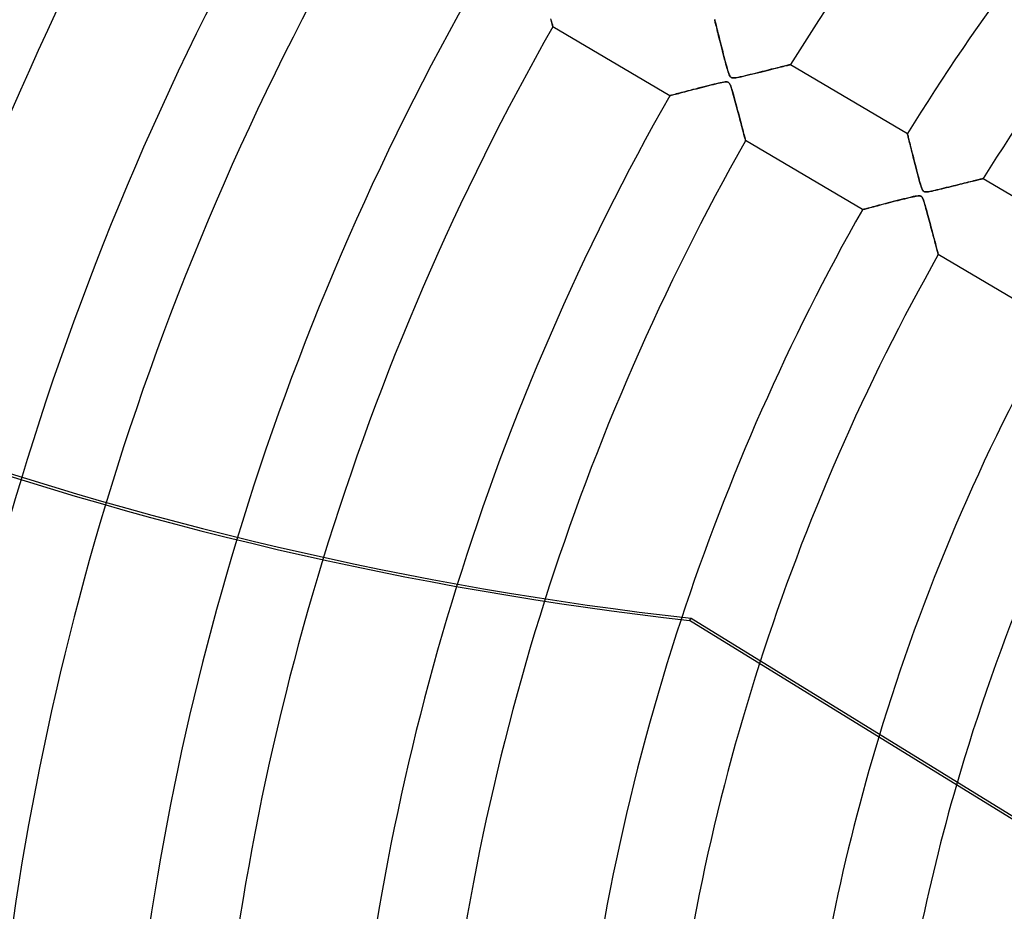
# Model space of a CAD drawing. Header units: millimetres. Extents: x -625 to 625, y -625 to 625.
# Tile 11 of 59: x -320 to -209, y 48 to 149. Entities that reach past the tile are written whole.
import ezdxf

# ---------------------------------------------------------------- set-up
doc = ezdxf.new("R2010")
doc.units = ezdxf.units.MM
doc.layers.add('HIDDEN', color=7, linetype='Continuous')
doc.layers.add('THICK', color=7, linetype='Continuous')

msp = doc.modelspace()

# ---------------------------------------------------------------- linework, layer by layer
at = {"layer": 'HIDDEN'}
for p, q in [((-259.99, 148.56), (-260.03, 148.71)), ((-260.01, 148.66), (-259.97, 148.51)), ((-259.95, 148.42), (-259.99, 148.56)), ((-259.97, 148.51), (-259.94, 148.38)), ((-259.91, 148.29), (-259.95, 148.42)), ((-259.94, 148.38), (-259.91, 148.25)), ((-259.88, 148.17), (-259.91, 148.29)), ((-259.91, 148.25), (-259.88, 148.15)), ((-259.86, 148.07), (-259.88, 148.17)), ((-259.88, 148.15), (-259.85, 148.05)), ((-241.49, 148.61), (-241.49, 148.63)), ((-241.49, 148.63), (-241.49, 148.61)), ((-241.48, 148.58), (-241.49, 148.61)), ((-241.49, 148.61), (-241.48, 148.57)), ((-241.46, 148.51), (-241.48, 148.58)), ((-241.48, 148.57), (-241.46, 148.5)), ((-241.44, 148.43), (-241.46, 148.51)), ((-241.46, 148.5), (-241.44, 148.4)), ((-241.42, 148.32), (-241.44, 148.43)), ((-241.44, 148.4), (-241.41, 148.28)), ((-241.38, 148.19), (-241.42, 148.32)), ((-241.41, 148.28), (-241.37, 148.14)), ((-241.35, 148.04), (-241.38, 148.19)), ((-241.37, 148.14), (-241.33, 147.97)), ((-259.83, 147.99), (-259.86, 148.07)), ((-259.85, 148.05), (-259.83, 147.97)), ((-259.82, 147.92), (-259.83, 147.99)), ((-259.83, 147.97), (-259.82, 147.91)), ((-259.8, 147.87), (-259.82, 147.92)), ((-259.82, 147.91), (-259.8, 147.87)), ((-259.8, 147.87), (-259.8, 147.84)), ((-259.8, 147.84), (-259.8, 147.87)), ((-259.8, 147.84), (-259.79, 147.83)), ((-259.79, 147.83), (-259.8, 147.84)), ((-246.58, 140.02), (-259.79, 147.83)), ((-241.3, 147.87), (-241.35, 148.04)), ((-241.33, 147.97), (-241.28, 147.79)), ((-241.26, 147.69), (-241.3, 147.87)), ((-241.28, 147.79), (-241.23, 147.59)), ((-241.21, 147.49), (-241.26, 147.69)), ((-241.23, 147.59), (-241.18, 147.38)), ((-241.16, 147.27), (-241.21, 147.49)), ((-241.18, 147.38), (-241.12, 147.15)), ((-241.1, 147.05), (-241.16, 147.27)), ((-241.12, 147.15), (-241.06, 146.91)), ((-241.04, 146.81), (-241.1, 147.05)), ((-241.06, 146.91), (-241, 146.65)), ((-240.97, 146.55), (-241.04, 146.81)), ((-241, 146.65), (-240.93, 146.39)), ((-240.91, 146.29), (-240.97, 146.55)), ((-240.93, 146.39), (-240.87, 146.12)), ((-240.83, 146), (-240.91, 146.29)), ((-240.87, 146.12), (-240.8, 145.85)), ((-240.76, 145.71), (-240.83, 146)), ((-240.8, 145.85), (-240.72, 145.57)), ((-240.68, 145.4), (-240.76, 145.71)), ((-240.72, 145.57), (-240.65, 145.29)), ((-240.6, 145.09), (-240.68, 145.4)), ((-240.65, 145.29), (-240.58, 145.01)), ((-240.52, 144.77), (-240.6, 145.09)), ((-240.58, 145.01), (-240.51, 144.73)), ((-240.44, 144.46), (-240.52, 144.77)), ((-240.51, 144.73), (-240.44, 144.45)), ((-240.36, 144.16), (-240.44, 144.46)), ((-240.44, 144.45), (-240.36, 144.18)), ((-240.36, 144.18), (-240.29, 143.91)), ((-240.28, 143.87), (-240.36, 144.16)), ((-240.29, 143.91), (-240.22, 143.65)), ((-240.21, 143.6), (-240.28, 143.87)), ((-240.22, 143.65), (-240.15, 143.39)), ((-240.14, 143.35), (-240.21, 143.6)), ((-240.15, 143.39), (-240.09, 143.15)), ((-240.08, 143.11), (-240.14, 143.35)), ((-240.09, 143.15), (-240.02, 142.92)), ((-240.01, 142.9), (-240.08, 143.11)), ((-240.02, 142.92), (-239.96, 142.72)), ((-239.95, 142.7), (-240.01, 142.9)), ((-239.96, 142.72), (-239.9, 142.55)), ((-239.9, 142.53), (-239.95, 142.7)), ((-236.98, 142.54), (-236.65, 142.62)), ((-236.65, 142.62), (-236.92, 142.55)), ((-236.65, 142.62), (-236.32, 142.7)), ((-236.38, 142.69), (-236.65, 142.62)), ((-236.11, 142.75), (-236.38, 142.69)), ((-236.32, 142.7), (-236, 142.78)), ((-235.84, 142.82), (-236.11, 142.75)), ((-236, 142.78), (-235.7, 142.85)), ((-235.59, 142.88), (-235.84, 142.82)), ((-235.7, 142.85), (-235.41, 142.93)), ((-235.33, 142.95), (-235.59, 142.88)), ((-235.41, 142.93), (-235.13, 143)), ((-235.09, 143.01), (-235.33, 142.95)), ((-235.13, 143), (-234.86, 143.06)), ((-234.85, 143.07), (-235.09, 143.01)), ((-234.86, 143.06), (-234.61, 143.13)), ((-234.62, 143.12), (-234.85, 143.07)), ((-234.4, 143.18), (-234.62, 143.12)), ((-234.61, 143.13), (-234.37, 143.19)), ((-234.19, 143.23), (-234.4, 143.18)), ((-234.37, 143.19), (-234.14, 143.24)), ((-233.99, 143.28), (-234.19, 143.23)), ((-234.14, 143.24), (-233.92, 143.29)), ((-233.8, 143.33), (-233.99, 143.28)), ((-233.92, 143.29), (-233.73, 143.34)), ((-233.62, 143.37), (-233.8, 143.33)), ((-233.73, 143.34), (-233.54, 143.39)), ((-233.46, 143.41), (-233.62, 143.37)), ((-233.54, 143.39), (-233.38, 143.43)), ((-233.32, 143.44), (-233.46, 143.41)), ((-233.38, 143.43), (-233.24, 143.46)), ((-233.2, 143.47), (-233.32, 143.44)), ((-233.24, 143.46), (-233.12, 143.49)), ((-233.09, 143.5), (-233.2, 143.47)), ((-233.12, 143.49), (-233.03, 143.52)), ((-233.01, 143.52), (-233.09, 143.5)), ((-233.03, 143.52), (-232.96, 143.53)), ((-232.95, 143.53), (-233.01, 143.52)), ((-232.96, 143.53), (-232.92, 143.54)), ((-232.91, 143.54), (-232.95, 143.53)), ((-232.92, 143.54), (-232.9, 143.55)), ((-232.9, 143.55), (-232.91, 143.54)), ((-232.9, 143.55), (-219.69, 135.73)), ((-241.1, 141.43), (-240.88, 141.48)), ((-240.85, 141.48), (-241.07, 141.44)), ((-240.88, 141.48), (-240.67, 141.52)), ((-240.65, 141.53), (-240.85, 141.48)), ((-240.67, 141.52), (-240.49, 141.55)), ((-240.47, 141.56), (-240.65, 141.53)), ((-240.49, 141.55), (-240.34, 141.58)), ((-240.32, 141.58), (-240.47, 141.56)), ((-240.34, 141.58), (-240.21, 141.59)), ((-240.18, 141.59), (-240.32, 141.58)), ((-240.21, 141.59), (-240.1, 141.58)), ((-240.07, 141.58), (-240.18, 141.59)), ((-240.1, 141.58), (-240.01, 141.56)), ((-239.97, 141.55), (-240.07, 141.58)), ((-240.01, 141.56), (-239.94, 141.53)), ((-239.89, 141.49), (-239.97, 141.55)), ((-239.94, 141.53), (-239.88, 141.48)), ((-239.9, 142.55), (-239.85, 142.4)), ((-239.84, 142.38), (-239.9, 142.53)), ((-239.81, 141.4), (-239.89, 141.49)), ((-239.88, 141.48), (-239.82, 141.42)), ((-239.85, 142.4), (-239.79, 142.29)), ((-239.78, 142.26), (-239.84, 142.38)), ((-239.79, 142.29), (-239.74, 142.19)), ((-239.72, 142.17), (-239.78, 142.26)), ((-239.74, 142.19), (-239.68, 142.12)), ((-239.64, 142.09), (-239.72, 142.17)), ((-239.68, 142.12), (-239.62, 142.08)), ((-239.56, 142.05), (-239.64, 142.09)), ((-239.62, 142.08), (-239.55, 142.05)), ((-239.44, 142.03), (-239.56, 142.05)), ((-239.55, 142.05), (-239.46, 142.03)), ((-239.46, 142.03), (-239.36, 142.03)), ((-239.3, 142.03), (-239.44, 142.03)), ((-239.36, 142.03), (-239.24, 142.03)), ((-239.1, 142.05), (-239.3, 142.03)), ((-239.24, 142.03), (-239.1, 142.05)), ((-238.87, 142.09), (-239.1, 142.05)), ((-239.1, 142.05), (-238.93, 142.08)), ((-238.93, 142.08), (-238.73, 142.12)), ((-238.6, 142.15), (-238.87, 142.09)), ((-238.73, 142.12), (-238.5, 142.17)), ((-238.32, 142.21), (-238.6, 142.15)), ((-238.5, 142.17), (-238.24, 142.23)), ((-238.04, 142.28), (-238.32, 142.21)), ((-238.24, 142.23), (-237.95, 142.3)), ((-237.76, 142.35), (-238.04, 142.28)), ((-237.95, 142.3), (-237.65, 142.37)), ((-237.48, 142.41), (-237.76, 142.35)), ((-237.65, 142.37), (-237.32, 142.45)), ((-237.2, 142.48), (-237.48, 142.41)), ((-237.32, 142.45), (-236.98, 142.54)), ((-236.92, 142.55), (-237.2, 142.48)), ((-245.55, 140.29), (-245.34, 140.35)), ((-245.24, 140.38), (-245.45, 140.32)), ((-245.34, 140.35), (-245.11, 140.41)), ((-245.01, 140.44), (-245.24, 140.38)), ((-245.11, 140.41), (-244.87, 140.47)), ((-244.77, 140.5), (-245.01, 140.44)), ((-244.87, 140.47), (-244.62, 140.54)), ((-244.52, 140.56), (-244.77, 140.5)), ((-244.62, 140.54), (-244.36, 140.61)), ((-244.25, 140.63), (-244.52, 140.56)), ((-244.36, 140.61), (-244.09, 140.68)), ((-243.97, 140.71), (-244.25, 140.63)), ((-244.09, 140.68), (-243.81, 140.75)), ((-243.67, 140.78), (-243.97, 140.71)), ((-243.81, 140.75), (-243.53, 140.82)), ((-243.37, 140.86), (-243.67, 140.78)), ((-243.53, 140.82), (-243.25, 140.89)), ((-243.05, 140.94), (-243.37, 140.86)), ((-243.25, 140.89), (-242.97, 140.96)), ((-242.73, 141.03), (-243.05, 140.94)), ((-242.97, 140.96), (-242.69, 141.04)), ((-242.42, 141.1), (-242.73, 141.03)), ((-242.69, 141.04), (-242.41, 141.11)), ((-242.12, 141.18), (-242.42, 141.1)), ((-242.41, 141.11), (-242.14, 141.18)), ((-242.14, 141.18), (-241.87, 141.24)), ((-241.83, 141.25), (-242.12, 141.18)), ((-241.87, 141.24), (-241.61, 141.31)), ((-241.56, 141.32), (-241.83, 141.25)), ((-241.61, 141.31), (-241.35, 141.37)), ((-241.31, 141.38), (-241.56, 141.32)), ((-241.35, 141.37), (-241.1, 141.43)), ((-241.07, 141.44), (-241.31, 141.38)), ((-239.82, 141.42), (-239.77, 141.33)), ((-239.74, 141.27), (-239.81, 141.4)), ((-239.77, 141.33), (-239.72, 141.22)), ((-239.67, 141.09), (-239.74, 141.27)), ((-239.72, 141.22), (-239.67, 141.09)), ((-239.67, 141.09), (-239.61, 140.92)), ((-239.59, 140.87), (-239.67, 141.09)), ((-239.61, 140.92), (-239.55, 140.73)), ((-239.51, 140.61), (-239.59, 140.87)), ((-239.55, 140.73), (-239.48, 140.5)), ((-239.44, 140.33), (-239.51, 140.61)), ((-239.48, 140.5), (-239.41, 140.25)), ((-246.58, 140.02), (-246.57, 140.02)), ((-246.57, 140.02), (-246.58, 140.02)), ((-246.57, 140.02), (-246.53, 140.04)), ((-246.53, 140.03), (-246.57, 140.02)), ((-246.53, 140.04), (-246.46, 140.05)), ((-246.47, 140.05), (-246.53, 140.03)), ((-246.38, 140.07), (-246.47, 140.05)), ((-246.46, 140.05), (-246.36, 140.08)), ((-246.27, 140.1), (-246.38, 140.07)), ((-246.36, 140.08), (-246.24, 140.11)), ((-246.14, 140.14), (-246.27, 140.1)), ((-246.24, 140.11), (-246.1, 140.15)), ((-246, 140.18), (-246.14, 140.14)), ((-246.1, 140.15), (-245.93, 140.19)), ((-245.83, 140.22), (-246, 140.18)), ((-245.93, 140.19), (-245.75, 140.24)), ((-245.65, 140.27), (-245.83, 140.22)), ((-245.75, 140.24), (-245.55, 140.29)), ((-245.45, 140.32), (-245.65, 140.27)), ((-239.36, 140.06), (-239.44, 140.33)), ((-239.41, 140.25), (-239.33, 139.97)), ((-239.28, 139.78), (-239.36, 140.06)), ((-239.33, 139.97), (-239.25, 139.66)), ((-239.21, 139.5), (-239.28, 139.78)), ((-239.25, 139.66), (-239.16, 139.34)), ((-239.13, 139.22), (-239.21, 139.5)), ((-239.16, 139.34), (-239.07, 139)), ((-239.06, 138.94), (-239.13, 139.22)), ((-239.07, 139), (-238.98, 138.67)), ((-238.98, 138.67), (-239.06, 138.94)), ((-238.98, 138.67), (-238.9, 138.34)), ((-238.91, 138.4), (-238.98, 138.67)), ((-238.84, 138.13), (-238.91, 138.4)), ((-238.9, 138.34), (-238.81, 138.03)), ((-238.77, 137.87), (-238.84, 138.13)), ((-238.81, 138.03), (-238.73, 137.72)), ((-238.7, 137.61), (-238.77, 137.87)), ((-238.73, 137.72), (-238.66, 137.43)), ((-238.64, 137.36), (-238.7, 137.61)), ((-238.66, 137.43), (-238.58, 137.15)), ((-238.57, 137.12), (-238.64, 137.36)), ((-238.58, 137.15), (-238.51, 136.89)), ((-238.51, 136.88), (-238.57, 137.12)), ((-238.51, 136.89), (-238.44, 136.64)), ((-238.45, 136.65), (-238.51, 136.88)), ((-238.39, 136.43), (-238.45, 136.65)), ((-238.44, 136.64), (-238.38, 136.4)), ((-238.33, 136.22), (-238.39, 136.43)), ((-238.38, 136.4), (-238.32, 136.17)), ((-238.28, 136.02), (-238.33, 136.22)), ((-238.32, 136.17), (-238.26, 135.96)), ((-238.23, 135.83), (-238.28, 136.02)), ((-238.26, 135.96), (-238.21, 135.76)), ((-238.18, 135.66), (-238.23, 135.83)), ((-238.21, 135.76), (-238.16, 135.58)), ((-238.14, 135.5), (-238.18, 135.66)), ((-238.16, 135.58), (-238.12, 135.42)), ((-238.1, 135.36), (-238.14, 135.5)), ((-238.12, 135.42), (-238.08, 135.28)), ((-238.07, 135.23), (-238.1, 135.36)), ((-238.08, 135.28), (-238.05, 135.16)), ((-238.04, 135.13), (-238.07, 135.23)), ((-238.05, 135.16), (-238.03, 135.06)), ((-238.02, 135.05), (-238.04, 135.13)), ((-238.03, 135.06), (-238.01, 134.99)), ((-238, 134.99), (-238.02, 135.05)), ((-238.01, 134.99), (-238, 134.95)), ((-238, 134.95), (-238, 134.99)), ((-238, 134.95), (-237.99, 134.94)), ((-237.99, 134.94), (-238, 134.95)), ((-224.78, 127.13), (-237.99, 134.94)), ((-219.69, 135.72), (-219.69, 135.73)), ((-219.69, 135.73), (-219.69, 135.72)), ((-219.68, 135.69), (-219.69, 135.72)), ((-219.69, 135.72), (-219.68, 135.69)), ((-219.67, 135.63), (-219.68, 135.69)), ((-219.68, 135.69), (-219.67, 135.63)), ((-219.65, 135.56), (-219.67, 135.63)), ((-219.67, 135.63), (-219.65, 135.55)), ((-219.62, 135.46), (-219.65, 135.56)), ((-219.65, 135.55), (-219.62, 135.45)), ((-219.59, 135.34), (-219.62, 135.46)), ((-219.62, 135.45), (-219.59, 135.33)), ((-219.56, 135.21), (-219.59, 135.34)), ((-219.59, 135.33), (-219.56, 135.19)), ((-219.52, 135.06), (-219.56, 135.21)), ((-219.56, 135.19), (-219.52, 135.03)), ((-219.48, 134.9), (-219.52, 135.06)), ((-219.52, 135.03), (-219.47, 134.86)), ((-219.44, 134.72), (-219.48, 134.9)), ((-219.47, 134.86), (-219.43, 134.67)), ((-219.39, 134.53), (-219.44, 134.72)), ((-219.43, 134.67), (-219.38, 134.47)), ((-219.34, 134.32), (-219.39, 134.53)), ((-219.38, 134.47), (-219.32, 134.25)), ((-219.28, 134.1), (-219.34, 134.32)), ((-219.32, 134.25), (-219.27, 134.03)), ((-219.22, 133.86), (-219.28, 134.1)), ((-219.27, 134.03), (-219.21, 133.79)), ((-219.16, 133.61), (-219.22, 133.86)), ((-219.21, 133.79), (-219.14, 133.54)), ((-219.09, 133.35), (-219.16, 133.61)), ((-219.14, 133.54), (-219.08, 133.29)), ((-219.03, 133.08), (-219.09, 133.35)), ((-219.08, 133.29), (-219.01, 133.03)), ((-218.96, 132.8), (-219.03, 133.08)), ((-219.01, 133.03), (-218.95, 132.76)), ((-218.89, 132.52), (-218.96, 132.8)), ((-218.95, 132.76), (-218.88, 132.49)), ((-218.81, 132.24), (-218.89, 132.52)), ((-218.88, 132.49), (-218.81, 132.23)), ((-218.74, 131.95), (-218.81, 132.24)), ((-218.81, 132.23), (-218.74, 131.96)), ((-218.74, 131.96), (-218.67, 131.69)), ((-218.66, 131.65), (-218.74, 131.95)), ((-218.67, 131.69), (-218.61, 131.43)), ((-218.59, 131.36), (-218.66, 131.65)), ((-218.61, 131.43), (-218.54, 131.18)), ((-218.51, 131.06), (-218.59, 131.36)), ((-218.54, 131.18), (-218.47, 130.92)), ((-218.43, 130.76), (-218.51, 131.06)), ((-218.47, 130.92), (-218.41, 130.68)), ((-218.35, 130.48), (-218.43, 130.76)), ((-218.41, 130.68), (-218.34, 130.44)), ((-218.28, 130.22), (-218.35, 130.48)), ((-218.34, 130.44), (-218.28, 130.22)), ((-212.4, 130.33), (-212.6, 130.28)), ((-212.5, 130.31), (-212.32, 130.35)), ((-212.21, 130.38), (-212.4, 130.33)), ((-212.32, 130.35), (-212.15, 130.4)), ((-212.03, 130.42), (-212.21, 130.38)), ((-212.15, 130.4), (-211.98, 130.44)), ((-211.86, 130.47), (-212.03, 130.42)), ((-211.98, 130.44), (-211.83, 130.47)), ((-211.71, 130.5), (-211.86, 130.47)), ((-211.83, 130.47), (-211.69, 130.51)), ((-211.57, 130.54), (-211.71, 130.5)), ((-211.69, 130.51), (-211.56, 130.54)), ((-211.45, 130.57), (-211.57, 130.54)), ((-211.56, 130.54), (-211.44, 130.57)), ((-211.35, 130.59), (-211.45, 130.57)), ((-211.44, 130.57), (-211.34, 130.59)), ((-211.26, 130.61), (-211.35, 130.59)), ((-211.34, 130.59), (-211.26, 130.61)), ((-211.19, 130.63), (-211.26, 130.61)), ((-211.26, 130.61), (-211.19, 130.63)), ((-211.14, 130.64), (-211.19, 130.63)), ((-211.19, 130.63), (-211.14, 130.64)), ((-211.11, 130.65), (-211.14, 130.64)), ((-211.14, 130.64), (-211.11, 130.65)), ((-211.1, 130.65), (-211.11, 130.65)), ((-211.11, 130.65), (-211.1, 130.65)), ((-211.1, 130.65), (-197.89, 122.84)), ((-218.21, 129.98), (-218.28, 130.22)), ((-218.28, 130.22), (-218.22, 130.01)), ((-218.22, 130.01), (-218.16, 129.82)), ((-218.15, 129.78), (-218.21, 129.98)), ((-218.16, 129.82), (-218.1, 129.65)), ((-218.09, 129.61), (-218.15, 129.78)), ((-218.1, 129.65), (-218.05, 129.52)), ((-218.03, 129.46), (-218.09, 129.61)), ((-218.05, 129.52), (-218.01, 129.41)), ((-217.96, 129.34), (-218.03, 129.46)), ((-218.01, 129.41), (-217.96, 129.34)), ((-217.89, 129.24), (-217.96, 129.34)), ((-217.96, 129.34), (-217.92, 129.28)), ((-217.92, 129.28), (-217.88, 129.23)), ((-217.82, 129.18), (-217.89, 129.24)), ((-217.88, 129.23), (-217.84, 129.2)), ((-217.18, 129.18), (-217.03, 129.21)), ((-216.98, 129.22), (-217.16, 129.19)), ((-217.03, 129.21), (-216.87, 129.24)), ((-216.79, 129.26), (-216.98, 129.22)), ((-216.87, 129.24), (-216.69, 129.28)), ((-216.58, 129.31), (-216.79, 129.26)), ((-216.69, 129.28), (-216.49, 129.33)), ((-216.35, 129.36), (-216.58, 129.31)), ((-216.49, 129.33), (-216.27, 129.38)), ((-216.1, 129.42), (-216.35, 129.36)), ((-216.27, 129.38), (-216.04, 129.44)), ((-215.83, 129.49), (-216.1, 129.42)), ((-216.04, 129.44), (-215.8, 129.5)), ((-215.56, 129.55), (-215.83, 129.49)), ((-215.8, 129.5), (-215.54, 129.56)), ((-215.29, 129.62), (-215.56, 129.55)), ((-215.54, 129.56), (-215.27, 129.62)), ((-215.02, 129.69), (-215.29, 129.62)), ((-215.27, 129.62), (-215.01, 129.69)), ((-214.75, 129.75), (-215.02, 129.69)), ((-215.01, 129.69), (-214.75, 129.75)), ((-214.49, 129.82), (-214.75, 129.75)), ((-214.75, 129.75), (-214.49, 129.82)), ((-214.23, 129.88), (-214.49, 129.82)), ((-214.49, 129.82), (-214.24, 129.88)), ((-214.24, 129.88), (-214, 129.94)), ((-213.98, 129.94), (-214.23, 129.88)), ((-214, 129.94), (-213.76, 130)), ((-213.73, 130), (-213.98, 129.94)), ((-213.76, 130), (-213.53, 130.05)), ((-213.49, 130.06), (-213.73, 130)), ((-213.53, 130.05), (-213.31, 130.11)), ((-213.25, 130.12), (-213.49, 130.06)), ((-213.31, 130.11), (-213.1, 130.16)), ((-213.03, 130.18), (-213.25, 130.12)), ((-213.1, 130.16), (-212.89, 130.21)), ((-212.81, 130.23), (-213.03, 130.18)), ((-212.89, 130.21), (-212.69, 130.26)), ((-212.6, 130.28), (-212.81, 130.23)), ((-212.69, 130.26), (-212.5, 130.31)), ((-221, 128.12), (-221.29, 128.04)), ((-221.28, 128.04), (-221.02, 128.11)), ((-221.02, 128.11), (-220.75, 128.18)), ((-220.71, 128.19), (-221, 128.12)), ((-220.75, 128.18), (-220.49, 128.25)), ((-220.41, 128.27), (-220.71, 128.19)), ((-220.49, 128.25), (-220.23, 128.31)), ((-220.12, 128.34), (-220.41, 128.27)), ((-220.23, 128.31), (-219.98, 128.37)), ((-219.82, 128.41), (-220.12, 128.34)), ((-219.98, 128.37), (-219.73, 128.43)), ((-219.53, 128.48), (-219.82, 128.41)), ((-219.73, 128.43), (-219.49, 128.49)), ((-219.27, 128.55), (-219.53, 128.48)), ((-219.49, 128.49), (-219.27, 128.55)), ((-219.03, 128.6), (-219.27, 128.55)), ((-219.27, 128.55), (-219.05, 128.59)), ((-219.05, 128.59), (-218.86, 128.63)), ((-218.82, 128.64), (-219.03, 128.6)), ((-218.86, 128.63), (-218.69, 128.66)), ((-218.64, 128.67), (-218.82, 128.64)), ((-218.69, 128.66), (-218.54, 128.68)), ((-218.48, 128.69), (-218.64, 128.67)), ((-218.54, 128.68), (-218.43, 128.69)), ((-218.34, 128.69), (-218.48, 128.69)), ((-218.43, 128.69), (-218.34, 128.69)), ((-218.34, 128.69), (-218.27, 128.69)), ((-218.23, 128.68), (-218.34, 128.69)), ((-218.27, 128.69), (-218.21, 128.67)), ((-218.14, 128.64), (-218.23, 128.68)), ((-218.21, 128.67), (-218.16, 128.65)), ((-218.16, 128.65), (-218.11, 128.62)), ((-218.07, 128.58), (-218.14, 128.64)), ((-218.11, 128.62), (-218.07, 128.58)), ((-218.07, 128.58), (-218.03, 128.54)), ((-218, 128.49), (-218.07, 128.58)), ((-218.03, 128.54), (-217.99, 128.47)), ((-217.94, 128.37), (-218, 128.49)), ((-217.99, 128.47), (-217.95, 128.4)), ((-217.95, 128.4), (-217.91, 128.31)), ((-217.88, 128.22), (-217.94, 128.37)), ((-217.91, 128.31), (-217.87, 128.2)), ((-217.82, 128.06), (-217.88, 128.22)), ((-217.87, 128.2), (-217.83, 128.08)), ((-217.84, 129.2), (-217.79, 129.17)), ((-217.73, 129.15), (-217.82, 129.18)), ((-217.79, 129.17), (-217.74, 129.15)), ((-217.74, 129.15), (-217.67, 129.14)), ((-217.62, 129.13), (-217.73, 129.15)), ((-217.67, 129.14), (-217.6, 129.13)), ((-217.48, 129.14), (-217.62, 129.13)), ((-217.6, 129.13), (-217.52, 129.14)), ((-217.52, 129.14), (-217.42, 129.14)), ((-217.33, 129.16), (-217.48, 129.14)), ((-217.42, 129.14), (-217.31, 129.16)), ((-217.16, 129.19), (-217.33, 129.16)), ((-217.31, 129.16), (-217.18, 129.18)), ((-224.78, 127.13), (-224.77, 127.13)), ((-224.77, 127.13), (-224.78, 127.13)), ((-224.77, 127.13), (-224.74, 127.14)), ((-224.74, 127.14), (-224.77, 127.13)), ((-224.74, 127.14), (-224.68, 127.15)), ((-224.68, 127.15), (-224.74, 127.14)), ((-224.68, 127.15), (-224.6, 127.17)), ((-224.6, 127.17), (-224.68, 127.15)), ((-224.6, 127.17), (-224.5, 127.2)), ((-224.51, 127.2), (-224.6, 127.17)), ((-224.39, 127.23), (-224.51, 127.2)), ((-224.5, 127.2), (-224.38, 127.23)), ((-224.26, 127.26), (-224.39, 127.23)), ((-224.38, 127.23), (-224.24, 127.27)), ((-224.11, 127.3), (-224.26, 127.26)), ((-224.24, 127.27), (-224.08, 127.31)), ((-223.95, 127.35), (-224.11, 127.3)), ((-224.08, 127.31), (-223.91, 127.36)), ((-223.77, 127.39), (-223.95, 127.35)), ((-223.91, 127.36), (-223.72, 127.41)), ((-223.58, 127.44), (-223.77, 127.39)), ((-223.72, 127.41), (-223.52, 127.46)), ((-223.37, 127.5), (-223.58, 127.44)), ((-223.52, 127.46), (-223.31, 127.52)), ((-223.15, 127.56), (-223.37, 127.5)), ((-223.31, 127.52), (-223.08, 127.58)), ((-222.91, 127.62), (-223.15, 127.56)), ((-223.08, 127.58), (-222.84, 127.64)), ((-222.66, 127.69), (-222.91, 127.62)), ((-222.84, 127.64), (-222.6, 127.7)), ((-222.4, 127.75), (-222.66, 127.69)), ((-222.6, 127.7), (-222.34, 127.77)), ((-222.14, 127.82), (-222.4, 127.75)), ((-222.34, 127.77), (-222.08, 127.84)), ((-221.86, 127.89), (-222.14, 127.82)), ((-222.08, 127.84), (-221.82, 127.91)), ((-221.58, 127.97), (-221.86, 127.89)), ((-221.82, 127.91), (-221.55, 127.97)), ((-221.29, 128.04), (-221.58, 127.97)), ((-221.55, 127.97), (-221.28, 128.04)), ((-217.83, 128.08), (-217.78, 127.94)), ((-217.77, 127.89), (-217.82, 128.06)), ((-217.78, 127.94), (-217.74, 127.78)), ((-217.71, 127.71), (-217.77, 127.89)), ((-217.74, 127.78), (-217.68, 127.6)), ((-217.65, 127.5), (-217.71, 127.71)), ((-217.68, 127.6), (-217.63, 127.4)), ((-217.59, 127.27), (-217.65, 127.5)), ((-217.63, 127.4), (-217.57, 127.19)), ((-217.52, 127.02), (-217.59, 127.27)), ((-217.57, 127.19), (-217.5, 126.96)), ((-217.45, 126.75), (-217.52, 127.02)), ((-217.5, 126.96), (-217.44, 126.72)), ((-217.37, 126.48), (-217.45, 126.75)), ((-217.44, 126.72), (-217.37, 126.46)), ((-217.3, 126.21), (-217.37, 126.48)), ((-217.37, 126.46), (-217.3, 126.2)), ((-217.23, 125.94), (-217.3, 126.21)), ((-217.3, 126.2), (-217.23, 125.93)), ((-217.16, 125.68), (-217.23, 125.94)), ((-217.23, 125.93), (-217.16, 125.67)), ((-217.09, 125.42), (-217.16, 125.68)), ((-217.16, 125.67), (-217.09, 125.42)), ((-217.09, 125.42), (-217.02, 125.17)), ((-217.02, 125.16), (-217.09, 125.42)), ((-217.02, 125.17), (-216.96, 124.93)), ((-216.95, 124.91), (-217.02, 125.16)), ((-216.96, 124.93), (-216.9, 124.69)), ((-216.89, 124.66), (-216.95, 124.91)), ((-216.9, 124.69), (-216.84, 124.46)), ((-216.82, 124.42), (-216.89, 124.66)), ((-216.84, 124.46), (-216.78, 124.24)), ((-216.76, 124.19), (-216.82, 124.42)), ((-216.78, 124.24), (-216.72, 124.03)), ((-216.7, 123.96), (-216.76, 124.19)), ((-216.72, 124.03), (-216.67, 123.83)), ((-216.64, 123.75), (-216.7, 123.96)), ((-216.67, 123.83), (-216.61, 123.63)), ((-216.59, 123.54), (-216.64, 123.75)), ((-216.61, 123.63), (-216.56, 123.44)), ((-216.54, 123.34), (-216.59, 123.54)), ((-216.56, 123.44), (-216.51, 123.26)), ((-216.49, 123.15), (-216.54, 123.34)), ((-216.51, 123.26), (-216.47, 123.09)), ((-216.44, 122.97), (-216.49, 123.15)), ((-216.47, 123.09), (-216.42, 122.92)), ((-216.39, 122.81), (-216.44, 122.97)), ((-216.42, 122.92), (-216.38, 122.77)), ((-216.35, 122.65), (-216.39, 122.81)), ((-216.38, 122.77), (-216.35, 122.63)), ((-216.32, 122.52), (-216.35, 122.65)), ((-216.35, 122.63), (-216.31, 122.5)), ((-216.28, 122.39), (-216.32, 122.52)), ((-216.31, 122.5), (-216.28, 122.38)), ((-216.26, 122.29), (-216.28, 122.39)), ((-216.28, 122.38), (-216.25, 122.28)), ((-216.23, 122.2), (-216.26, 122.29)), ((-216.25, 122.28), (-216.23, 122.2)), ((-216.23, 122.2), (-216.21, 122.13)), ((-216.21, 122.13), (-216.23, 122.2)), ((-216.21, 122.13), (-216.2, 122.08)), ((-216.2, 122.08), (-216.21, 122.13)), ((-216.2, 122.08), (-216.19, 122.06)), ((-216.19, 122.06), (-216.2, 122.08)), ((-216.19, 122.06), (-216.19, 122.05)), ((-216.19, 122.05), (-216.19, 122.06)), ((-202.98, 114.23), (-216.19, 122.05))]:
    msp.add_line(p, q, dxfattribs=at)
for radius, start, end in [(556.5, 0, 180), (506.5, 0, 180), (501.5, 0, 180), (450, 0, 180), (445, 0, 180), (273.58, 128.6861, 148.3528), (258.24, 127.9149, 148.2906), (248.26, 127.3608, 148.246), (359.54, 150.1968, 163.0376), (349.56, 150.2196, 163.1303), (334.21, 150.2572, 163.2019), (324.24, 150.2836, 163.1973), (308.89, 150.3275, 163.1014), (298.91, 150.3584, 162.974), (283.56, 150.4103, 162.6631), (273.58, 150.4472, 162.3754), (258.24, 150.5094, 161.7789), (248.26, 150.554, 162.2328), (232.91, 150.6301, 163.1681), (222.94, 150.6851, 163.8481)]:
    msp.add_arc((0, 0), radius, start, end, dxfattribs=at)
at = {"layer": 'THICK'}
for p, q in [((-244.34, 80.64), (-244.14, 80.88)), ((-196.1, 50.9), (-244.34, 80.64)), ((-196.02, 51.21), (-244.14, 80.88))]:
    msp.add_line(p, q, dxfattribs=at)
for radius, start, end in [(502.5, 0, 180), (444.99, 0, 180), (334.21, 163.2019, 175.75), (324.24, 163.1973, 175.5911), (308.89, 163.1014, 175.3265), (298.91, 162.974, 175.1398), (283.56, 162.6631, 174.827), (273.58, 162.3754, 174.6046), (258.24, 161.7789, 174.2288), (248.26, 162.2328, 173.9594), (232.91, 163.1681, 173.4996), (222.94, 163.8481, 173.1664)]:
    msp.add_arc((0, 0), radius, start, end, dxfattribs=at)
for centre, major_axis, start_param, end_param in [((-203.63, 480.22), (316.8, -252.64), -1.472906, -1.004743), ((-203.44, 480.47), (-316.8, 252.64), 1.668419, 2.13685)]:
    msp.add_ellipse(centre, major_axis=major_axis, ratio=0.987688, start_param=start_param, end_param=end_param, dxfattribs=at)

doc.saveas('drawing.dxf')
